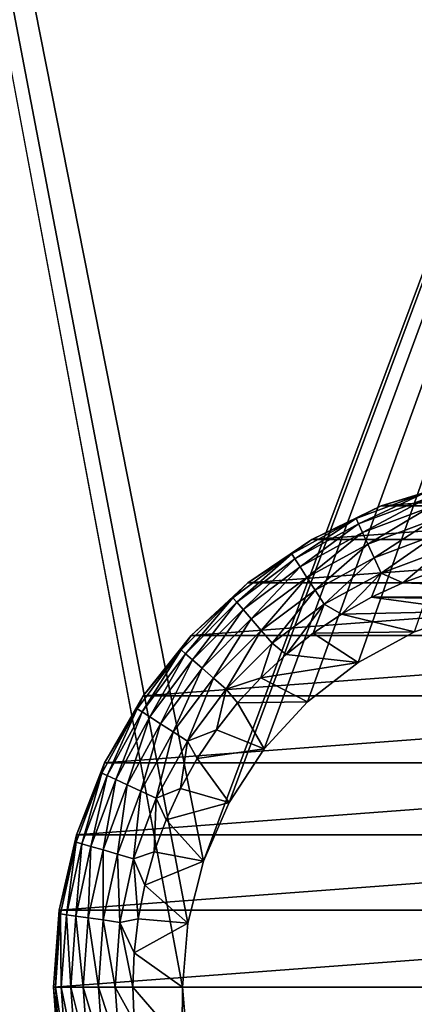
# Model space of a CAD drawing. Extents: x 0 to 500, y -78 to 1786.
# Tile 146 of 195: x 31 to 41, y 1670 to 1695. Entities that reach past the tile are written whole.
import ezdxf

# ---------------------------------------------------------------- set-up
doc = ezdxf.new("R2010")
doc.units = 0
doc.header["$LTSCALE"] = 52.148148
for name, color, linetype in [('113', 7, 'CONTINUOUS'), ('114', 7, 'CONTINUOUS'), ('119', 7, 'CONTINUOUS'), ('120', 7, 'CONTINUOUS'), ('121', 7, 'CONTINUOUS'), ('122', 7, 'CONTINUOUS'), ('127', 7, 'CONTINUOUS'), ('128', 7, 'CONTINUOUS'), ('4', 7, 'CONTINUOUS'), ('6', 7, 'CONTINUOUS')]:
    doc.layers.add(name, color=color, linetype=linetype)

msp = doc.modelspace()

# ---------------------------------------------------------------- linework, layer by layer
at = {"layer": '113', "color": 7, "linetype": 'CONTINUOUS'}
for points in [[(42.606, 1679.652, 26), (41.084, 1679.129, 15), (41.084, 1679.129, 26), (42.606, 1679.652, 26)], [(41.084, 1679.129, 15), (39.667, 1678.362, 15), (41.084, 1679.129, 26), (41.084, 1679.129, 15)], [(41.084, 1679.129, 26), (39.667, 1678.362, 15), (39.667, 1678.362, 26), (41.084, 1679.129, 26)], [(39.667, 1678.362, 15), (38.397, 1677.373, 15), (39.667, 1678.362, 26), (39.667, 1678.362, 15)], [(39.667, 1678.362, 26), (38.397, 1677.373, 15), (38.397, 1677.373, 26), (39.667, 1678.362, 26)], [(38.397, 1677.373, 15), (37.306, 1676.189, 15), (38.397, 1677.373, 26), (38.397, 1677.373, 15)], [(38.397, 1677.373, 26), (37.306, 1676.189, 15), (37.306, 1676.189, 26), (38.397, 1677.373, 26)], [(37.306, 1676.189, 15), (36.425, 1674.84, 15), (37.306, 1676.189, 26), (37.306, 1676.189, 15)], [(37.306, 1676.189, 26), (36.425, 1674.84, 15), (36.425, 1674.84, 26), (37.306, 1676.189, 26)], [(36.425, 1674.84, 15), (35.778, 1673.366, 15), (36.425, 1674.84, 26), (36.425, 1674.84, 15)], [(36.425, 1674.84, 26), (35.778, 1673.366, 15), (35.778, 1673.366, 26), (36.425, 1674.84, 26)], [(35.778, 1673.366, 15), (35.383, 1671.805, 15), (35.778, 1673.366, 26), (35.778, 1673.366, 15)], [(35.778, 1673.366, 26), (35.383, 1671.805, 15), (35.383, 1671.805, 26), (35.778, 1673.366, 26)], [(35.383, 1671.805, 15), (35.25, 1670.2, 15), (35.383, 1671.805, 26), (35.383, 1671.805, 15)], [(35.383, 1671.805, 26), (35.25, 1670.2, 15), (35.25, 1670.2, 26), (35.383, 1671.805, 26)]]:
    msp.add_3dface(points, dxfattribs=at)
at = {"layer": '114', "color": 7, "linetype": 'CONTINUOUS'}
for points in [[(35.25, 1670.2, 15), (35.383, 1668.595, 15), (35.25, 1670.2, 26), (35.25, 1670.2, 15)], [(35.25, 1670.2, 26), (35.383, 1668.595, 15), (35.383, 1668.595, 26), (35.25, 1670.2, 26)]]:
    msp.add_3dface(points, dxfattribs=at)
at = {"layer": '119', "color": 7, "linetype": 'CONTINUOUS'}
for points in [[(41.601, 1680.662, 26), (49.21, 1680.363, 26), (40.79, 1680.363, 26), (41.601, 1680.662, 26)], [(40.79, 1680.363, 26), (49.994, 1680.001, 26), (40.006, 1680.001, 26), (40.79, 1680.363, 26)], [(49.21, 1680.363, 26), (49.994, 1680.001, 26), (40.79, 1680.363, 26), (49.21, 1680.363, 26)], [(40.006, 1680.001, 26), (42.606, 1679.652, 26), (39.253, 1679.579, 26), (40.006, 1680.001, 26)], [(45.805, 1679.917, 26), (44.195, 1679.917, 26), (40.006, 1680.001, 26), (45.805, 1679.917, 26)], [(49.994, 1680.001, 26), (45.805, 1679.917, 26), (40.006, 1680.001, 26), (49.994, 1680.001, 26)], [(44.195, 1679.917, 26), (42.606, 1679.652, 26), (40.006, 1680.001, 26), (44.195, 1679.917, 26)], [(42.606, 1679.652, 26), (41.084, 1679.129, 26), (39.253, 1679.579, 26), (42.606, 1679.652, 26)], [(39.253, 1679.579, 26), (41.084, 1679.129, 26), (38.534, 1679.099, 26), (39.253, 1679.579, 26)], [(38.534, 1679.099, 26), (39.667, 1678.362, 26), (37.856, 1678.564, 26), (38.534, 1679.099, 26)], [(41.084, 1679.129, 26), (39.667, 1678.362, 26), (38.534, 1679.099, 26), (41.084, 1679.129, 26)], [(37.856, 1678.564, 26), (39.667, 1678.362, 26), (37.222, 1677.978, 26), (37.856, 1678.564, 26)], [(39.667, 1678.362, 26), (38.397, 1677.373, 26), (37.222, 1677.978, 26), (39.667, 1678.362, 26)], [(37.222, 1677.978, 26), (38.397, 1677.373, 26), (36.636, 1677.344, 26), (37.222, 1677.978, 26)], [(38.397, 1677.373, 26), (37.306, 1676.189, 26), (36.636, 1677.344, 26), (38.397, 1677.373, 26)], [(36.636, 1677.344, 26), (37.306, 1676.189, 26), (36.101, 1676.666, 26), (36.636, 1677.344, 26)], [(36.101, 1676.666, 26), (37.306, 1676.189, 26), (35.621, 1675.947, 26), (36.101, 1676.666, 26)], [(37.306, 1676.189, 26), (36.425, 1674.84, 26), (35.621, 1675.947, 26), (37.306, 1676.189, 26)], [(35.621, 1675.947, 26), (36.425, 1674.84, 26), (35.199, 1675.194, 26), (35.621, 1675.947, 26)], [(35.199, 1675.194, 26), (36.425, 1674.84, 26), (34.837, 1674.409, 26), (35.199, 1675.194, 26)], [(36.425, 1674.84, 26), (35.778, 1673.366, 26), (34.837, 1674.409, 26), (36.425, 1674.84, 26)], [(34.837, 1674.409, 26), (35.778, 1673.366, 26), (34.538, 1673.599, 26), (34.837, 1674.409, 26)], [(34.538, 1673.599, 26), (35.778, 1673.366, 26), (34.304, 1672.768, 26), (34.538, 1673.599, 26)], [(35.778, 1673.366, 26), (35.383, 1671.805, 26), (34.304, 1672.768, 26), (35.778, 1673.366, 26)], [(34.304, 1672.768, 26), (35.383, 1671.805, 26), (34.135, 1671.921, 26), (34.304, 1672.768, 26)], [(34.135, 1671.921, 26), (35.383, 1671.805, 26), (34.034, 1671.063, 26), (34.135, 1671.921, 26)], [(35.383, 1671.805, 26), (35.25, 1670.2, 26), (34.034, 1671.063, 26), (35.383, 1671.805, 26)], [(34.034, 1671.063, 26), (35.25, 1670.2, 26), (34, 1670.2, 26), (34.034, 1671.063, 26)], [(35.25, 1670.2, 26), (35.383, 1668.595, 26), (34, 1670.2, 26), (35.25, 1670.2, 26)], [(34, 1670.2, 26), (35.383, 1668.595, 26), (34.034, 1669.337, 26), (34, 1670.2, 26)]]:
    msp.add_3dface(points, dxfattribs=at)
at = {"layer": '120', "color": 7, "linetype": 'CONTINUOUS'}
for points in [[(42.107, 1682.874, 76), (40.251, 1682.301, 76), (47.893, 1682.874, 76), (42.107, 1682.874, 76)], [(47.893, 1682.874, 76), (40.251, 1682.301, 76), (49.749, 1682.301, 76), (47.893, 1682.874, 76)], [(40.251, 1682.301, 76), (38.5, 1681.458, 76), (49.749, 1682.301, 76), (40.251, 1682.301, 76)], [(49.749, 1682.301, 76), (38.5, 1681.458, 76), (51.5, 1681.458, 76), (49.749, 1682.301, 76)], [(38.5, 1681.458, 76), (36.895, 1680.364, 76), (51.5, 1681.458, 76), (38.5, 1681.458, 76)], [(51.5, 1681.458, 76), (36.895, 1680.364, 76), (53.105, 1680.364, 76), (51.5, 1681.458, 76)], [(36.895, 1680.364, 76), (35.47, 1679.042, 76), (53.105, 1680.364, 76), (36.895, 1680.364, 76)], [(53.105, 1680.364, 76), (35.47, 1679.042, 76), (54.53, 1679.042, 76), (53.105, 1680.364, 76)], [(35.47, 1679.042, 76), (34.259, 1677.523, 76), (54.53, 1679.042, 76), (35.47, 1679.042, 76)], [(54.53, 1679.042, 76), (34.259, 1677.523, 76), (55.741, 1677.523, 76), (54.53, 1679.042, 76)], [(34.259, 1677.523, 76), (33.287, 1675.84, 76), (55.741, 1677.523, 76), (34.259, 1677.523, 76)], [(55.741, 1677.523, 76), (33.287, 1675.84, 76), (56.713, 1675.84, 76), (55.741, 1677.523, 76)], [(33.287, 1675.84, 76), (32.578, 1674.032, 76), (56.713, 1675.84, 76), (33.287, 1675.84, 76)], [(56.713, 1675.84, 76), (32.578, 1674.032, 76), (57.422, 1674.032, 76), (56.713, 1675.84, 76)], [(32.578, 1674.032, 76), (32.145, 1672.138, 76), (57.422, 1674.032, 76), (32.578, 1674.032, 76)], [(57.422, 1674.032, 76), (32.145, 1672.138, 76), (57.855, 1672.138, 76), (57.422, 1674.032, 76)], [(32, 1670.2, 76), (58, 1670.2, 76), (57.855, 1672.138, 76), (32, 1670.2, 76)], [(32.145, 1672.138, 76), (32, 1670.2, 76), (57.855, 1672.138, 76), (32.145, 1672.138, 76)], [(32.145, 1668.262, 76), (58, 1670.2, 76), (32, 1670.2, 76), (32.145, 1668.262, 76)], [(57.855, 1668.262, 76), (58, 1670.2, 76), (32.145, 1668.262, 76), (57.855, 1668.262, 76)]]:
    msp.add_3dface(points, dxfattribs=at)
at = {"layer": '121', "color": 7, "linetype": 'CONTINUOUS'}
for points in [[(40.251, 1682.301, 76), (42.107, 1682.874, 76), (40.251, 1682.301, 28), (40.251, 1682.301, 76)], [(40.251, 1682.301, 28), (42.107, 1682.874, 76), (42.107, 1682.874, 28), (40.251, 1682.301, 28)], [(38.5, 1681.458, 76), (40.251, 1682.301, 76), (38.5, 1681.458, 28), (38.5, 1681.458, 76)], [(38.5, 1681.458, 28), (40.251, 1682.301, 76), (40.251, 1682.301, 28), (38.5, 1681.458, 28)], [(36.895, 1680.364, 76), (38.5, 1681.458, 76), (36.895, 1680.364, 28), (36.895, 1680.364, 76)], [(36.895, 1680.364, 28), (38.5, 1681.458, 76), (38.5, 1681.458, 28), (36.895, 1680.364, 28)], [(35.47, 1679.042, 76), (36.895, 1680.364, 76), (35.47, 1679.042, 28), (35.47, 1679.042, 76)], [(35.47, 1679.042, 28), (36.895, 1680.364, 76), (36.895, 1680.364, 28), (35.47, 1679.042, 28)], [(34.259, 1677.523, 76), (35.47, 1679.042, 76), (34.259, 1677.523, 28), (34.259, 1677.523, 76)], [(34.259, 1677.523, 28), (35.47, 1679.042, 76), (35.47, 1679.042, 28), (34.259, 1677.523, 28)], [(33.287, 1675.84, 76), (34.259, 1677.523, 76), (33.287, 1675.84, 28), (33.287, 1675.84, 76)], [(33.287, 1675.84, 28), (34.259, 1677.523, 76), (34.259, 1677.523, 28), (33.287, 1675.84, 28)], [(32.578, 1674.032, 76), (33.287, 1675.84, 76), (32.578, 1674.032, 28), (32.578, 1674.032, 76)], [(32.578, 1674.032, 28), (33.287, 1675.84, 76), (33.287, 1675.84, 28), (32.578, 1674.032, 28)], [(32.145, 1672.138, 76), (32.578, 1674.032, 76), (32.145, 1672.138, 28), (32.145, 1672.138, 76)], [(32.145, 1672.138, 28), (32.578, 1674.032, 76), (32.578, 1674.032, 28), (32.145, 1672.138, 28)], [(32, 1670.2, 76), (32.145, 1672.138, 76), (32, 1670.2, 28), (32, 1670.2, 76)], [(32, 1670.2, 28), (32.145, 1672.138, 76), (32.145, 1672.138, 28), (32, 1670.2, 28)]]:
    msp.add_3dface(points, dxfattribs=at)
at = {"layer": '122', "color": 7, "linetype": 'CONTINUOUS'}
for points in [[(32.145, 1668.262, 76), (32, 1670.2, 76), (32.145, 1668.262, 28), (32.145, 1668.262, 76)], [(32, 1670.2, 76), (32, 1670.2, 28), (32.145, 1668.262, 28), (32, 1670.2, 76)]]:
    msp.add_3dface(points, dxfattribs=at)
at = {"layer": '127', "color": 7, "linetype": 'CONTINUOUS'}
for points in [[(40.251, 1682.301, 28), (42.107, 1682.874, 28), (41.351, 1682.626, 27.557), (40.251, 1682.301, 28)], [(40.251, 1682.301, 28), (41.351, 1682.626, 27.557), (39.62, 1681.98, 27.557), (40.251, 1682.301, 28)], [(41.351, 1682.626, 27.557), (39.682, 1681.846, 27.134), (39.62, 1681.98, 27.557), (41.351, 1682.626, 27.557)], [(41.393, 1682.484, 27.134), (39.682, 1681.846, 27.134), (41.351, 1682.626, 27.557), (41.393, 1682.484, 27.134)], [(41.393, 1682.484, 27.134), (39.781, 1681.629, 26.754), (39.682, 1681.846, 27.134), (41.393, 1682.484, 27.134)], [(41.46, 1682.256, 26.754), (39.781, 1681.629, 26.754), (41.393, 1682.484, 27.134), (41.46, 1682.256, 26.754)], [(38.5, 1681.458, 28), (40.251, 1682.301, 28), (39.62, 1681.98, 27.557), (38.5, 1681.458, 28)], [(41.46, 1682.256, 26.754), (39.912, 1681.341, 26.437), (39.781, 1681.629, 26.754), (41.46, 1682.256, 26.754)], [(41.549, 1681.952, 26.437), (39.912, 1681.341, 26.437), (41.46, 1682.256, 26.754), (41.549, 1681.952, 26.437)], [(38.5, 1681.458, 28), (39.62, 1681.98, 27.557), (37.999, 1681.095, 27.557), (38.5, 1681.458, 28)], [(39.62, 1681.98, 27.557), (38.078, 1680.97, 27.134), (37.999, 1681.095, 27.557), (39.62, 1681.98, 27.557)], [(39.682, 1681.846, 27.134), (38.078, 1680.97, 27.134), (39.62, 1681.98, 27.557), (39.682, 1681.846, 27.134)], [(39.682, 1681.846, 27.134), (38.207, 1680.77, 26.754), (38.078, 1680.97, 27.134), (39.682, 1681.846, 27.134)], [(39.781, 1681.629, 26.754), (38.207, 1680.77, 26.754), (39.682, 1681.846, 27.134), (39.781, 1681.629, 26.754)], [(41.549, 1681.952, 26.437), (40.07, 1680.996, 26.198), (39.912, 1681.341, 26.437), (41.549, 1681.952, 26.437)], [(41.656, 1681.587, 26.198), (40.07, 1680.996, 26.198), (41.549, 1681.952, 26.437), (41.656, 1681.587, 26.198)], [(39.781, 1681.629, 26.754), (38.378, 1680.503, 26.437), (38.207, 1680.77, 26.754), (39.781, 1681.629, 26.754)], [(39.912, 1681.341, 26.437), (38.378, 1680.503, 26.437), (39.781, 1681.629, 26.754), (39.912, 1681.341, 26.437)], [(41.656, 1681.587, 26.198), (40.246, 1680.611, 26.05), (40.07, 1680.996, 26.198), (41.656, 1681.587, 26.198)], [(41.776, 1681.181, 26.05), (40.246, 1680.611, 26.05), (41.656, 1681.587, 26.198), (41.776, 1681.181, 26.05)], [(36.895, 1680.364, 28), (38.5, 1681.458, 28), (37.999, 1681.095, 27.557), (36.895, 1680.364, 28)], [(39.912, 1681.341, 26.437), (38.584, 1680.184, 26.198), (38.378, 1680.503, 26.437), (39.912, 1681.341, 26.437)], [(40.07, 1680.996, 26.198), (38.584, 1680.184, 26.198), (39.912, 1681.341, 26.437), (40.07, 1680.996, 26.198)], [(36.895, 1680.364, 28), (37.999, 1681.095, 27.557), (36.519, 1679.987, 27.557), (36.895, 1680.364, 28)], [(37.999, 1681.095, 27.557), (36.616, 1679.876, 27.134), (36.519, 1679.987, 27.557), (37.999, 1681.095, 27.557)], [(38.078, 1680.97, 27.134), (36.616, 1679.876, 27.134), (37.999, 1681.095, 27.557), (38.078, 1680.97, 27.134)], [(41.776, 1681.181, 26.05), (40.79, 1680.363, 26), (40.246, 1680.611, 26.05), (41.776, 1681.181, 26.05)], [(41.601, 1680.662, 26), (40.79, 1680.363, 26), (41.776, 1681.181, 26.05), (41.601, 1680.662, 26)], [(38.078, 1680.97, 27.134), (36.772, 1679.696, 26.754), (36.616, 1679.876, 27.134), (38.078, 1680.97, 27.134)], [(38.207, 1680.77, 26.754), (36.772, 1679.696, 26.754), (38.078, 1680.97, 27.134), (38.207, 1680.77, 26.754)], [(40.07, 1680.996, 26.198), (38.812, 1679.828, 26.05), (38.584, 1680.184, 26.198), (40.07, 1680.996, 26.198)], [(40.246, 1680.611, 26.05), (38.812, 1679.828, 26.05), (40.07, 1680.996, 26.198), (40.246, 1680.611, 26.05)], [(38.207, 1680.77, 26.754), (36.979, 1679.456, 26.437), (36.772, 1679.696, 26.754), (38.207, 1680.77, 26.754)], [(38.378, 1680.503, 26.437), (36.979, 1679.456, 26.437), (38.207, 1680.77, 26.754), (38.378, 1680.503, 26.437)], [(40.246, 1680.611, 26.05), (39.253, 1679.579, 26), (38.812, 1679.828, 26.05), (40.246, 1680.611, 26.05)], [(40.006, 1680.001, 26), (39.253, 1679.579, 26), (40.246, 1680.611, 26.05), (40.006, 1680.001, 26)], [(40.79, 1680.363, 26), (40.006, 1680.001, 26), (40.246, 1680.611, 26.05), (40.79, 1680.363, 26)], [(35.47, 1679.042, 28), (36.895, 1680.364, 28), (36.519, 1679.987, 27.557), (35.47, 1679.042, 28)], [(38.378, 1680.503, 26.437), (37.228, 1679.169, 26.198), (36.979, 1679.456, 26.437), (38.378, 1680.503, 26.437)], [(38.584, 1680.184, 26.198), (37.228, 1679.169, 26.198), (38.378, 1680.503, 26.437), (38.584, 1680.184, 26.198)], [(38.584, 1680.184, 26.198), (37.505, 1678.85, 26.05), (37.228, 1679.169, 26.198), (38.584, 1680.184, 26.198)], [(38.812, 1679.828, 26.05), (37.505, 1678.85, 26.05), (38.584, 1680.184, 26.198), (38.812, 1679.828, 26.05)], [(35.47, 1679.042, 28), (36.519, 1679.987, 27.557), (35.213, 1678.681, 27.557), (35.47, 1679.042, 28)], [(36.519, 1679.987, 27.557), (35.324, 1678.584, 27.134), (35.213, 1678.681, 27.557), (36.519, 1679.987, 27.557)], [(36.616, 1679.876, 27.134), (35.324, 1678.584, 27.134), (36.519, 1679.987, 27.557), (36.616, 1679.876, 27.134)], [(36.616, 1679.876, 27.134), (35.504, 1678.428, 26.754), (35.324, 1678.584, 27.134), (36.616, 1679.876, 27.134)], [(36.772, 1679.696, 26.754), (35.504, 1678.428, 26.754), (36.616, 1679.876, 27.134), (36.772, 1679.696, 26.754)], [(36.772, 1679.696, 26.754), (35.744, 1678.221, 26.437), (35.504, 1678.428, 26.754), (36.772, 1679.696, 26.754)], [(36.979, 1679.456, 26.437), (35.744, 1678.221, 26.437), (36.772, 1679.696, 26.754), (36.979, 1679.456, 26.437)], [(38.812, 1679.828, 26.05), (37.856, 1678.564, 26), (37.505, 1678.85, 26.05), (38.812, 1679.828, 26.05)], [(38.534, 1679.099, 26), (37.856, 1678.564, 26), (38.812, 1679.828, 26.05), (38.534, 1679.099, 26)], [(39.253, 1679.579, 26), (38.534, 1679.099, 26), (38.812, 1679.828, 26.05), (39.253, 1679.579, 26)], [(36.979, 1679.456, 26.437), (36.031, 1677.972, 26.198), (35.744, 1678.221, 26.437), (36.979, 1679.456, 26.437)], [(37.228, 1679.169, 26.198), (36.031, 1677.972, 26.198), (36.979, 1679.456, 26.437), (37.228, 1679.169, 26.198)], [(37.228, 1679.169, 26.198), (36.35, 1677.695, 26.05), (36.031, 1677.972, 26.198), (37.228, 1679.169, 26.198)], [(37.505, 1678.85, 26.05), (36.35, 1677.695, 26.05), (37.228, 1679.169, 26.198), (37.505, 1678.85, 26.05)], [(34.259, 1677.523, 28), (35.47, 1679.042, 28), (35.213, 1678.681, 27.557), (34.259, 1677.523, 28)], [(37.505, 1678.85, 26.05), (37.222, 1677.978, 26), (36.35, 1677.695, 26.05), (37.505, 1678.85, 26.05)], [(37.856, 1678.564, 26), (37.222, 1677.978, 26), (37.505, 1678.85, 26.05), (37.856, 1678.564, 26)], [(34.259, 1677.523, 28), (35.213, 1678.681, 27.557), (34.105, 1677.201, 27.557), (34.259, 1677.523, 28)], [(35.213, 1678.681, 27.557), (34.23, 1677.122, 27.134), (34.105, 1677.201, 27.557), (35.213, 1678.681, 27.557)], [(35.324, 1678.584, 27.134), (34.23, 1677.122, 27.134), (35.213, 1678.681, 27.557), (35.324, 1678.584, 27.134)], [(35.324, 1678.584, 27.134), (34.43, 1676.993, 26.754), (34.23, 1677.122, 27.134), (35.324, 1678.584, 27.134)], [(35.504, 1678.428, 26.754), (34.43, 1676.993, 26.754), (35.324, 1678.584, 27.134), (35.504, 1678.428, 26.754)], [(35.504, 1678.428, 26.754), (34.697, 1676.822, 26.437), (34.43, 1676.993, 26.754), (35.504, 1678.428, 26.754)], [(35.744, 1678.221, 26.437), (34.697, 1676.822, 26.437), (35.504, 1678.428, 26.754), (35.744, 1678.221, 26.437)], [(35.744, 1678.221, 26.437), (35.016, 1676.616, 26.198), (34.697, 1676.822, 26.437), (35.744, 1678.221, 26.437)], [(36.031, 1677.972, 26.198), (35.016, 1676.616, 26.198), (35.744, 1678.221, 26.437), (36.031, 1677.972, 26.198)], [(36.031, 1677.972, 26.198), (35.372, 1676.388, 26.05), (35.016, 1676.616, 26.198), (36.031, 1677.972, 26.198)], [(36.35, 1677.695, 26.05), (35.372, 1676.388, 26.05), (36.031, 1677.972, 26.198), (36.35, 1677.695, 26.05)], [(37.222, 1677.978, 26), (36.636, 1677.344, 26), (36.35, 1677.695, 26.05), (37.222, 1677.978, 26)], [(36.35, 1677.695, 26.05), (36.101, 1676.666, 26), (35.372, 1676.388, 26.05), (36.35, 1677.695, 26.05)], [(36.636, 1677.344, 26), (36.101, 1676.666, 26), (36.35, 1677.695, 26.05), (36.636, 1677.344, 26)], [(33.287, 1675.84, 28), (34.259, 1677.523, 28), (34.105, 1677.201, 27.557), (33.287, 1675.84, 28)], [(33.287, 1675.84, 28), (34.105, 1677.201, 27.557), (33.22, 1675.58, 27.557), (33.287, 1675.84, 28)], [(34.105, 1677.201, 27.557), (33.354, 1675.518, 27.134), (33.22, 1675.58, 27.557), (34.105, 1677.201, 27.557)], [(34.23, 1677.122, 27.134), (33.354, 1675.518, 27.134), (34.105, 1677.201, 27.557), (34.23, 1677.122, 27.134)], [(34.23, 1677.122, 27.134), (33.571, 1675.419, 26.754), (33.354, 1675.518, 27.134), (34.23, 1677.122, 27.134)], [(34.43, 1676.993, 26.754), (33.571, 1675.419, 26.754), (34.23, 1677.122, 27.134), (34.43, 1676.993, 26.754)], [(34.43, 1676.993, 26.754), (33.859, 1675.288, 26.437), (33.571, 1675.419, 26.754), (34.43, 1676.993, 26.754)], [(34.697, 1676.822, 26.437), (33.859, 1675.288, 26.437), (34.43, 1676.993, 26.754), (34.697, 1676.822, 26.437)], [(34.697, 1676.822, 26.437), (34.204, 1675.13, 26.198), (33.859, 1675.288, 26.437), (34.697, 1676.822, 26.437)], [(35.016, 1676.616, 26.198), (34.204, 1675.13, 26.198), (34.697, 1676.822, 26.437), (35.016, 1676.616, 26.198)], [(36.101, 1676.666, 26), (35.621, 1675.947, 26), (35.372, 1676.388, 26.05), (36.101, 1676.666, 26)], [(35.016, 1676.616, 26.198), (34.589, 1674.954, 26.05), (34.204, 1675.13, 26.198), (35.016, 1676.616, 26.198)], [(35.372, 1676.388, 26.05), (34.589, 1674.954, 26.05), (35.016, 1676.616, 26.198), (35.372, 1676.388, 26.05)], [(35.372, 1676.388, 26.05), (35.199, 1675.194, 26), (34.589, 1674.954, 26.05), (35.372, 1676.388, 26.05)], [(35.621, 1675.947, 26), (35.199, 1675.194, 26), (35.372, 1676.388, 26.05), (35.621, 1675.947, 26)], [(32.578, 1674.032, 28), (33.287, 1675.84, 28), (33.22, 1675.58, 27.557), (32.578, 1674.032, 28)], [(32.578, 1674.032, 28), (33.22, 1675.58, 27.557), (32.574, 1673.849, 27.557), (32.578, 1674.032, 28)], [(33.22, 1675.58, 27.557), (32.716, 1673.807, 27.134), (32.574, 1673.849, 27.557), (33.22, 1675.58, 27.557)], [(33.354, 1675.518, 27.134), (32.716, 1673.807, 27.134), (33.22, 1675.58, 27.557), (33.354, 1675.518, 27.134)], [(33.354, 1675.518, 27.134), (32.944, 1673.74, 26.754), (32.716, 1673.807, 27.134), (33.354, 1675.518, 27.134)], [(33.571, 1675.419, 26.754), (32.944, 1673.74, 26.754), (33.354, 1675.518, 27.134), (33.571, 1675.419, 26.754)], [(33.571, 1675.419, 26.754), (33.248, 1673.651, 26.437), (32.944, 1673.74, 26.754), (33.571, 1675.419, 26.754)], [(33.859, 1675.288, 26.437), (33.248, 1673.651, 26.437), (33.571, 1675.419, 26.754), (33.859, 1675.288, 26.437)], [(33.859, 1675.288, 26.437), (33.613, 1673.544, 26.198), (33.248, 1673.651, 26.437), (33.859, 1675.288, 26.437)], [(34.204, 1675.13, 26.198), (33.613, 1673.544, 26.198), (33.859, 1675.288, 26.437), (34.204, 1675.13, 26.198)], [(35.199, 1675.194, 26), (34.837, 1674.409, 26), (34.589, 1674.954, 26.05), (35.199, 1675.194, 26)], [(34.204, 1675.13, 26.198), (34.019, 1673.424, 26.05), (33.613, 1673.544, 26.198), (34.204, 1675.13, 26.198)], [(34.589, 1674.954, 26.05), (34.019, 1673.424, 26.05), (34.204, 1675.13, 26.198), (34.589, 1674.954, 26.05)], [(34.589, 1674.954, 26.05), (34.538, 1673.599, 26), (34.019, 1673.424, 26.05), (34.589, 1674.954, 26.05)], [(34.837, 1674.409, 26), (34.538, 1673.599, 26), (34.589, 1674.954, 26.05), (34.837, 1674.409, 26)], [(32.145, 1672.138, 28), (32.578, 1674.032, 28), (32.574, 1673.849, 27.557), (32.145, 1672.138, 28)], [(32.145, 1672.138, 28), (32.574, 1673.849, 27.557), (32.181, 1672.043, 27.557), (32.145, 1672.138, 28)], [(32.574, 1673.849, 27.557), (32.328, 1672.022, 27.134), (32.181, 1672.043, 27.557), (32.574, 1673.849, 27.557)], [(32.716, 1673.807, 27.134), (32.328, 1672.022, 27.134), (32.574, 1673.849, 27.557), (32.716, 1673.807, 27.134)], [(32.716, 1673.807, 27.134), (32.563, 1671.988, 26.754), (32.328, 1672.022, 27.134), (32.716, 1673.807, 27.134)], [(32.944, 1673.74, 26.754), (32.563, 1671.988, 26.754), (32.716, 1673.807, 27.134), (32.944, 1673.74, 26.754)], [(32.944, 1673.74, 26.754), (32.877, 1671.943, 26.437), (32.563, 1671.988, 26.754), (32.944, 1673.74, 26.754)], [(33.248, 1673.651, 26.437), (32.877, 1671.943, 26.437), (32.944, 1673.74, 26.754), (33.248, 1673.651, 26.437)], [(33.248, 1673.651, 26.437), (33.253, 1671.889, 26.198), (32.877, 1671.943, 26.437), (33.248, 1673.651, 26.437)], [(33.613, 1673.544, 26.198), (33.253, 1671.889, 26.198), (33.248, 1673.651, 26.437), (33.613, 1673.544, 26.198)], [(33.613, 1673.544, 26.198), (33.671, 1671.829, 26.05), (33.253, 1671.889, 26.198), (33.613, 1673.544, 26.198)], [(34.019, 1673.424, 26.05), (33.671, 1671.829, 26.05), (33.613, 1673.544, 26.198), (34.019, 1673.424, 26.05)], [(34.019, 1673.424, 26.05), (34.135, 1671.921, 26), (33.671, 1671.829, 26.05), (34.019, 1673.424, 26.05)], [(34.538, 1673.599, 26), (34.304, 1672.768, 26), (34.019, 1673.424, 26.05), (34.538, 1673.599, 26)], [(34.304, 1672.768, 26), (34.135, 1671.921, 26), (34.019, 1673.424, 26.05), (34.304, 1672.768, 26)], [(32, 1670.2, 28), (32.145, 1672.138, 28), (32.05, 1670.2, 27.557), (32, 1670.2, 28)], [(32.05, 1670.2, 27.557), (32.145, 1672.138, 28), (32.181, 1672.043, 27.557), (32.05, 1670.2, 27.557)], [(32.197, 1670.2, 27.134), (32.05, 1670.2, 27.557), (32.181, 1672.043, 27.557), (32.197, 1670.2, 27.134)], [(32.328, 1672.022, 27.134), (32.197, 1670.2, 27.134), (32.181, 1672.043, 27.557), (32.328, 1672.022, 27.134)], [(32.435, 1670.2, 26.754), (32.197, 1670.2, 27.134), (32.328, 1672.022, 27.134), (32.435, 1670.2, 26.754)], [(32.563, 1671.988, 26.754), (32.435, 1670.2, 26.754), (32.328, 1672.022, 27.134), (32.563, 1671.988, 26.754)], [(32.752, 1670.2, 26.437), (32.435, 1670.2, 26.754), (32.563, 1671.988, 26.754), (32.752, 1670.2, 26.437)], [(32.877, 1671.943, 26.437), (32.752, 1670.2, 26.437), (32.563, 1671.988, 26.754), (32.877, 1671.943, 26.437)], [(33.132, 1670.2, 26.198), (32.752, 1670.2, 26.437), (32.877, 1671.943, 26.437), (33.132, 1670.2, 26.198)], [(33.253, 1671.889, 26.198), (33.132, 1670.2, 26.198), (32.877, 1671.943, 26.437), (33.253, 1671.889, 26.198)], [(34.135, 1671.921, 26), (34.034, 1671.063, 26), (33.671, 1671.829, 26.05), (34.135, 1671.921, 26)], [(33.555, 1670.2, 26.05), (33.132, 1670.2, 26.198), (33.253, 1671.889, 26.198), (33.555, 1670.2, 26.05)], [(33.671, 1671.829, 26.05), (33.555, 1670.2, 26.05), (33.253, 1671.889, 26.198), (33.671, 1671.829, 26.05)], [(34, 1670.2, 26), (33.555, 1670.2, 26.05), (33.671, 1671.829, 26.05), (34, 1670.2, 26)], [(34.034, 1671.063, 26), (34, 1670.2, 26), (33.671, 1671.829, 26.05), (34.034, 1671.063, 26)]]:
    msp.add_3dface(points, dxfattribs=at)
at = {"layer": '128', "color": 7, "linetype": 'CONTINUOUS'}
for points in [[(32.145, 1668.262, 28), (32, 1670.2, 28), (32.181, 1668.357, 27.557), (32.145, 1668.262, 28)], [(32, 1670.2, 28), (32.05, 1670.2, 27.557), (32.181, 1668.357, 27.557), (32, 1670.2, 28)], [(32.197, 1670.2, 27.134), (32.328, 1668.378, 27.134), (32.05, 1670.2, 27.557), (32.197, 1670.2, 27.134)], [(32.05, 1670.2, 27.557), (32.328, 1668.378, 27.134), (32.181, 1668.357, 27.557), (32.05, 1670.2, 27.557)], [(32.435, 1670.2, 26.754), (32.563, 1668.412, 26.754), (32.197, 1670.2, 27.134), (32.435, 1670.2, 26.754)], [(32.197, 1670.2, 27.134), (32.563, 1668.412, 26.754), (32.328, 1668.378, 27.134), (32.197, 1670.2, 27.134)], [(32.752, 1670.2, 26.437), (32.877, 1668.457, 26.437), (32.435, 1670.2, 26.754), (32.752, 1670.2, 26.437)], [(32.435, 1670.2, 26.754), (32.877, 1668.457, 26.437), (32.563, 1668.412, 26.754), (32.435, 1670.2, 26.754)], [(33.132, 1670.2, 26.198), (33.253, 1668.511, 26.198), (32.752, 1670.2, 26.437), (33.132, 1670.2, 26.198)], [(32.752, 1670.2, 26.437), (33.253, 1668.511, 26.198), (32.877, 1668.457, 26.437), (32.752, 1670.2, 26.437)], [(33.555, 1670.2, 26.05), (33.671, 1668.571, 26.05), (33.132, 1670.2, 26.198), (33.555, 1670.2, 26.05)], [(33.132, 1670.2, 26.198), (33.671, 1668.571, 26.05), (33.253, 1668.511, 26.198), (33.132, 1670.2, 26.198)], [(34, 1670.2, 26), (34.034, 1669.337, 26), (33.555, 1670.2, 26.05), (34, 1670.2, 26)], [(33.555, 1670.2, 26.05), (34.034, 1669.337, 26), (33.671, 1668.571, 26.05), (33.555, 1670.2, 26.05)]]:
    msp.add_3dface(points, dxfattribs=at)
at = {"layer": '4', "color": 7, "linetype": 'CONTINUOUS'}
for points in [[(75, 1778.4, -15), (75, 2, -15), (15, 1778.4, -15), (75, 1778.4, -15)], [(15, 1778.4, -15), (75, 2, -15), (15, 2, -15), (15, 1778.4, -15)]]:
    msp.add_3dface(points, dxfattribs=at)
at = {"layer": '6', "color": 7, "linetype": 'CONTINUOUS'}
for points in [[(75, 1778.4, 15), (15, 1778.4, 15), (35.778, 1673.366, 15), (75, 1778.4, 15)], [(15, 1778.4, 15), (15, 2, 15), (35.25, 1670.2, 15), (15, 1778.4, 15)], [(35.778, 1673.366, 15), (15, 1778.4, 15), (35.383, 1671.805, 15), (35.778, 1673.366, 15)], [(35.383, 1671.805, 15), (15, 1778.4, 15), (35.25, 1670.2, 15), (35.383, 1671.805, 15)], [(36.425, 1674.84, 15), (75, 1778.4, 15), (35.778, 1673.366, 15), (36.425, 1674.84, 15)], [(37.306, 1676.189, 15), (75, 1778.4, 15), (36.425, 1674.84, 15), (37.306, 1676.189, 15)], [(38.397, 1677.373, 15), (75, 1778.4, 15), (37.306, 1676.189, 15), (38.397, 1677.373, 15)], [(39.667, 1678.362, 15), (75, 1778.4, 15), (38.397, 1677.373, 15), (39.667, 1678.362, 15)], [(41.084, 1679.129, 15), (75, 1778.4, 15), (39.667, 1678.362, 15), (41.084, 1679.129, 15)], [(35.25, 1670.2, 15), (15, 2, 15), (35.383, 1668.595, 15), (35.25, 1670.2, 15)]]:
    msp.add_3dface(points, dxfattribs=at)

doc.saveas('drawing.dxf')
